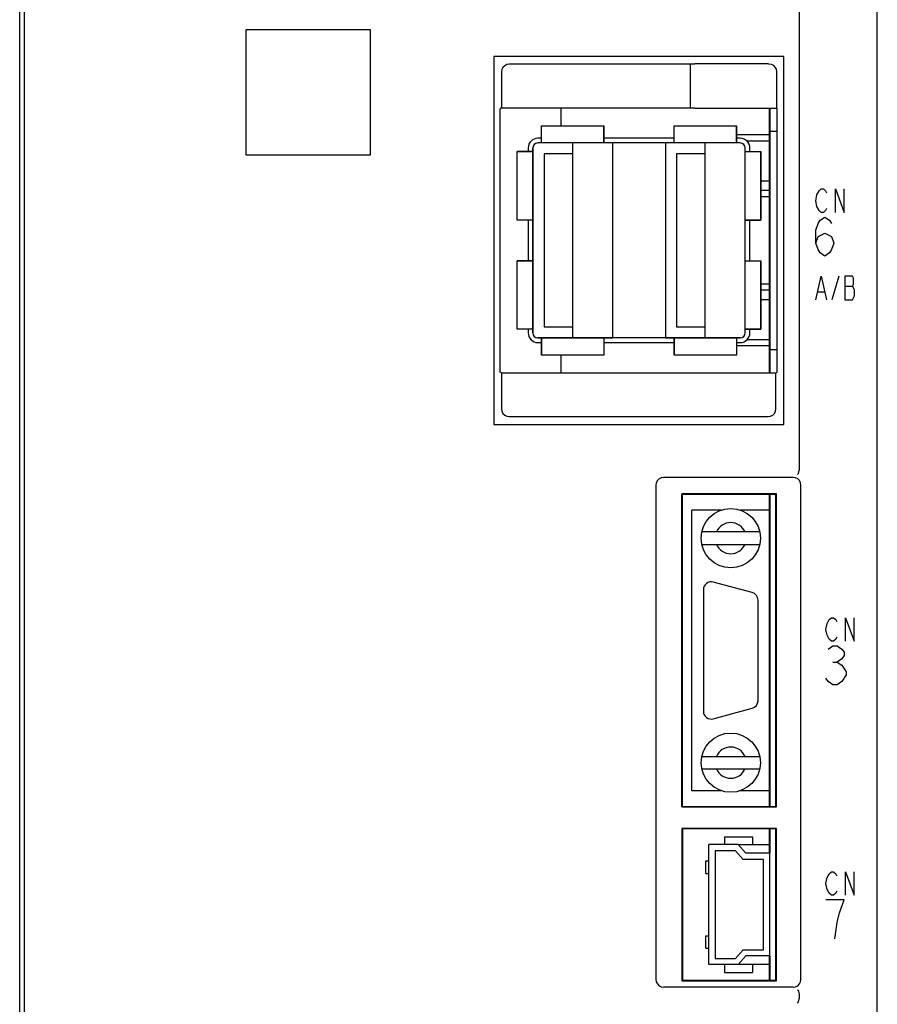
# Model space of a CAD drawing. Extents: x 97 to 1223, y 94 to 848.
# Tile 6 of 40: x 220 to 275, y 676 to 739. Entities that reach past the tile are written whole.
import ezdxf

# ---------------------------------------------------------------- set-up
doc = ezdxf.new("R2010")
doc.units = 0
doc.header["$LTSCALE"] = 69.3
doc.layers.get('0').update_dxf_attribs({"linetype": 'CONTINUOUS'})
for name, color, linetype in [('ALL_AXIS', 7, 'CONTINUOUS'), ('ALL_CURVE', 7, 'CONTINUOUS'), ('ALL_FEATURES', 7, 'CONTINUOUS')]:
    doc.layers.add(name, color=color, linetype=linetype)

msp = doc.modelspace()

# ---------------------------------------------------------------- linework, layer by layer
at = {"color": 7, "linetype": 'CONTINUOUS'}
for p, q in [((268.1, 731.27), (265.97, 731.27)), ((268.1, 730.87), (266.647, 730.87)), ((268.1, 728.3), (267.53, 728.3)), ((268.1, 727.7), (267.53, 727.7)), ((268.1, 721.3), (267.53, 721.3)), ((268.1, 720.7), (267.53, 720.7)), ((268.1, 718.13), (266.647, 718.13)), ((268.1, 717.73), (265.97, 717.73)), ((266.077, 685.75), (268.1, 685.75)), ((268.1, 678.05), (266.077, 678.05))]:
    msp.add_line(p, q, dxfattribs=at)
at = {"layer": 'ALL_AXIS', "color": 7, "linetype": 'CONTINUOUS'}
for p, q in [((220.3, 598.3), (220.3, 760)), ((275, 598.3), (275, 739.388)), ((268.1, 716), (268.1, 732.983)), ((268.1, 731.5), (268.586, 731.5)), ((253.47, 731.05), (253.23, 731.05)), ((261.97, 731.05), (257.47, 731.05)), ((266.21, 731.05), (265.97, 731.05)), ((252.61, 730.43), (252.61, 730.2)), ((266.83, 730.2), (266.83, 730.43)), ((252.61, 725.8), (252.61, 723.2)), ((266.83, 723.2), (266.83, 725.8)), ((252.61, 718.8), (252.61, 718.57)), ((266.83, 718.57), (266.83, 718.8)), ((253.23, 717.95), (253.47, 717.95)), ((257.47, 717.95), (261.97, 717.95)), ((265.97, 717.95), (266.21, 717.95)), ((268.1, 717.5), (268.586, 717.5)), ((268.1, 688.2), (268.1, 708.2)), ((264.992, 707.2), (263.1, 707.2)), ((268.1, 707.2), (266.208, 707.2)), ((266.979, 701.913), (264.479, 702.583)), ((263.85, 702.1), (263.85, 694.3)), ((267.35, 694.97), (267.35, 701.43)), ((264.479, 693.817), (266.979, 694.487)), ((264.992, 689.2), (263.1, 689.2)), ((268.1, 689.2), (266.208, 689.2)), ((268.1, 685.2), (268.1, 686.75)), ((268.1, 677.05), (268.1, 678.6))]:
    msp.add_line(p, q, dxfattribs=at)
for centre, radius, start, end in [((253.23, 730.43), 0.62, 90, 180), ((266.21, 730.43), 0.62, 0, 90), ((253.23, 718.57), 0.62, 180, 270), ((266.21, 718.57), 0.62, 270, 360), ((264.35, 702.1), 0.5, 75, 180), ((266.85, 701.43), 0.5, 0, 75), ((266.85, 694.97), 0.5, 285, 360), ((264.35, 694.3), 0.5, 180, 285)]:
    msp.add_arc(centre, radius, start, end, dxfattribs=at)
at = {"layer": 'ALL_CURVE', "color": 40, "linetype": 'CONTINUOUS'}
for p, q in [((253.47, 730.75), (253.47, 731.85)), ((253.47, 731.85), (257.47, 731.85)), ((257.47, 730.75), (257.47, 731.85)), ((261.97, 730.75), (261.97, 731.85)), ((261.97, 731.85), (265.97, 731.85)), ((265.97, 730.75), (265.97, 731.85)), ((266.21, 730.75), (253.23, 730.75)), ((255.47, 718.25), (255.47, 730.75)), ((263.97, 718.25), (263.97, 730.75)), ((251.91, 725.8), (251.91, 730.2)), ((252.91, 730.2), (251.91, 730.2)), ((252.91, 718.57), (252.91, 730.43)), ((266.53, 718.57), (266.53, 730.43)), ((266.53, 730.2), (267.53, 730.2)), ((267.53, 725.8), (267.53, 730.2)), ((252.91, 725.8), (251.91, 725.8)), ((266.53, 725.8), (267.53, 725.8)), ((251.91, 718.8), (251.91, 723.2)), ((252.91, 723.2), (251.91, 723.2)), ((266.53, 723.2), (267.53, 723.2)), ((267.53, 718.8), (267.53, 723.2)), ((252.91, 718.8), (251.91, 718.8)), ((266.53, 718.8), (267.53, 718.8)), ((266.21, 718.25), (253.23, 718.25)), ((253.47, 718.25), (253.47, 717.15)), ((257.47, 718.25), (257.47, 717.15)), ((261.97, 718.25), (261.97, 717.15)), ((265.97, 718.25), (265.97, 717.15)), ((257.47, 717.15), (253.47, 717.15)), ((265.97, 717.15), (261.97, 717.15))]:
    msp.add_line(p, q, dxfattribs=at)
at = {"layer": 'ALL_CURVE', "color": 4, "linetype": 'CONTINUOUS'}
for p, q in [((271.125, 727.425), (271.264, 727.675)), ((271.264, 727.675), (271.403, 727.8)), ((271.403, 727.8), (271.543, 727.8)), ((271.543, 727.8), (271.682, 727.675)), ((271.682, 727.675), (271.752, 727.55)), ((272.309, 726.3), (272.309, 727.8)), ((272.309, 727.8), (272.866, 726.3)), ((272.866, 726.3), (272.866, 727.8)), ((271.055, 727.05), (271.125, 727.425)), ((271.125, 726.675), (271.055, 727.05)), ((271.264, 726.425), (271.125, 726.675)), ((271.403, 726.3), (271.264, 726.425)), ((271.682, 726.425), (271.543, 726.3)), ((271.752, 726.55), (271.682, 726.425)), ((271.2, 725.583), (271.345, 725.792)), ((271.345, 725.792), (271.636, 726)), ((271.543, 726.3), (271.403, 726.3)), ((271.636, 726), (271.926, 725.792)), ((271.926, 725.792), (272.071, 725.583)), ((271.055, 725.167), (271.2, 725.583)), ((271.055, 724.333), (271.055, 725.167)), ((271.055, 724.333), (271.2, 724.75)), ((271.2, 724.75), (271.636, 724.958)), ((271.636, 724.958), (272.071, 724.75)), ((272.071, 724.75), (272.216, 724.333)), ((271.2, 723.917), (271.055, 724.333)), ((271.345, 723.708), (271.2, 723.917)), ((272.071, 723.917), (271.926, 723.708)), ((272.216, 724.333), (272.071, 723.917)), ((271.636, 723.5), (271.345, 723.708)), ((271.926, 723.708), (271.636, 723.5)), ((271.055, 720.7), (271.403, 722.2)), ((271.403, 722.2), (271.752, 720.7)), ((272.541, 722.2), (272.077, 720.7)), ((272.912, 722.2), (272.912, 720.7)), ((273.4, 722.2), (272.912, 722.2)), ((273.469, 722.075), (273.4, 722.2)), ((273.469, 721.7), (273.469, 722.075)), ((272.912, 721.575), (273.4, 721.575)), ((273.4, 721.575), (273.469, 721.7)), ((273.539, 721.325), (273.4, 721.575)), ((273.539, 720.95), (273.539, 721.325)), ((271.195, 721.2), (271.612, 721.2)), ((272.912, 720.7), (273.4, 720.7)), ((273.4, 720.7), (273.539, 720.95)), ((271.705, 699.55), (271.775, 699.925)), ((271.775, 699.925), (271.914, 700.175)), ((271.914, 700.175), (272.053, 700.3)), ((272.053, 700.3), (272.193, 700.3)), ((272.193, 700.3), (272.332, 700.175)), ((272.332, 700.175), (272.402, 700.05)), ((272.959, 698.8), (272.959, 700.3)), ((272.959, 700.3), (273.516, 698.8)), ((273.516, 698.8), (273.516, 700.3)), ((271.775, 699.175), (271.705, 699.55)), ((271.914, 698.925), (271.775, 699.175)), ((272.053, 698.8), (271.914, 698.925)), ((272.193, 698.8), (272.053, 698.8)), ((272.332, 698.925), (272.193, 698.8)), ((272.402, 699.05), (272.332, 698.925)), ((271.85, 698.292), (272.14, 698.5)), ((272.14, 698.5), (272.431, 698.5)), ((272.431, 698.5), (272.721, 698.292)), ((272.721, 698.292), (272.866, 698.083)), ((272.866, 698.083), (272.866, 697.875)), ((272.14, 697.458), (272.431, 697.458)), ((272.721, 697.667), (272.431, 697.458)), ((272.431, 697.458), (272.721, 697.25)), ((272.866, 697.875), (272.721, 697.667)), ((272.721, 697.25), (273.011, 696.833)), ((273.011, 696.833), (273.011, 696.625)), ((271.85, 696.208), (271.705, 696.417)), ((272.14, 696), (271.85, 696.208)), ((272.721, 696.208), (272.431, 696)), ((273.011, 696.625), (272.721, 696.208)), ((272.431, 696), (272.14, 696)), ((271.705, 683.25), (271.775, 683.625)), ((271.775, 683.625), (271.914, 683.875)), ((271.914, 683.875), (272.053, 684)), ((272.053, 684), (272.193, 684)), ((272.193, 684), (272.332, 683.875)), ((272.332, 683.875), (272.402, 683.75)), ((272.959, 682.5), (272.959, 684)), ((272.959, 684), (273.516, 682.5)), ((273.516, 682.5), (273.516, 684)), ((271.775, 682.875), (271.705, 683.25)), ((271.914, 682.625), (271.775, 682.875)), ((272.402, 682.75), (272.332, 682.625)), ((272.866, 682.2), (271.705, 682.2)), ((272.053, 682.5), (271.914, 682.625)), ((272.193, 682.5), (272.053, 682.5)), ((272.332, 682.625), (272.193, 682.5)), ((272.576, 681.367), (272.866, 682.2)), ((272.431, 680.742), (272.576, 681.367)), ((272.286, 679.7), (272.431, 680.742))]:
    msp.add_line(p, q, dxfattribs=at)
at = {"layer": 'ALL_CURVE', "color": 40, "linetype": 'CONTINUOUS'}
for centre, start, end in [((253.23, 730.43), 90, 180), ((266.21, 730.43), 0, 90), ((253.23, 718.57), 180, 270), ((266.21, 718.57), 270, 360)]:
    msp.add_arc(centre, 0.32, start, end, dxfattribs=at)
at = {"layer": 'ALL_FEATURES', "color": 7, "linetype": 'CONTINUOUS'}
for p, q in [((220, 502.175), (220, 760)), ((270, 709.783), (270, 739.318)), ((234.5, 738), (234.5, 730)), ((242.5, 738), (234.5, 738)), ((242.5, 730), (242.5, 738)), ((250.4, 736.3), (250.4, 712.7)), ((269, 736.3), (250.4, 736.3)), ((263, 735.8), (251.399, 735.8)), ((263, 735.8), (263.007, 735.812)), ((263, 735.8), (263, 733)), ((268.029, 735.829), (263.307, 735.829)), ((269, 712.7), (269, 736.3)), ((250.9, 735.301), (250.9, 733)), ((268.529, 735.329), (268.529, 732.983)), ((250.9, 733), (250.814, 732.948)), ((250.814, 716.052), (250.814, 732.948)), ((250.9, 733), (263, 733)), ((254.7, 733), (254.7, 731.85)), ((263.007, 732.993), (263, 733)), ((263.307, 732.983), (268.529, 732.983)), ((268.529, 732.983), (268.586, 732.948)), ((268.586, 716.052), (268.586, 732.948)), ((253.47, 730.75), (253.47, 731.85)), ((253.47, 731.85), (257.47, 731.85)), ((257.47, 731.85), (257.47, 730.75)), ((261.97, 730.75), (261.97, 731.85)), ((261.97, 731.85), (265.97, 731.85)), ((265.97, 731.85), (265.97, 730.75)), ((258.03, 730.75), (253.23, 730.75)), ((258.03, 718.25), (258.03, 730.75)), ((261.41, 730.75), (261.41, 718.25)), ((266.21, 730.75), (261.41, 730.75)), ((251.91, 725.8), (251.91, 730.2)), ((251.91, 730.2), (252.91, 730.2)), ((252.91, 730.43), (252.91, 718.57)), ((266.53, 718.57), (266.53, 730.43)), ((266.53, 730.2), (267.53, 730.2)), ((267.53, 730.2), (267.53, 725.8)), ((234.5, 730), (242.5, 730)), ((253.63, 730.05), (253.63, 718.95)), ((255.47, 730.05), (253.63, 730.05)), ((255.47, 718.95), (255.47, 730.05)), ((262.13, 730.05), (262.13, 718.95)), ((263.97, 730.05), (262.13, 730.05)), ((263.97, 718.95), (263.97, 730.05)), ((268.1, 727.3), (267.53, 727.3)), ((252.91, 725.8), (251.91, 725.8)), ((267.53, 725.8), (266.53, 725.8)), ((251.91, 718.8), (251.91, 723.2)), ((251.91, 723.2), (252.91, 723.2)), ((266.53, 723.2), (267.53, 723.2)), ((267.53, 723.2), (267.53, 718.8)), ((268.1, 721.7), (267.53, 721.7)), ((252.91, 718.8), (251.91, 718.8)), ((253.63, 718.95), (255.47, 718.95)), ((262.13, 718.95), (263.97, 718.95)), ((267.53, 718.8), (266.53, 718.8)), ((253.23, 718.25), (258.03, 718.25)), ((253.47, 717.15), (253.47, 718.25)), ((257.47, 718.25), (257.47, 717.15)), ((261.41, 718.25), (266.21, 718.25)), ((261.97, 717.15), (261.97, 718.25)), ((265.97, 718.25), (265.97, 717.15)), ((257.47, 717.15), (253.47, 717.15)), ((254.7, 717.15), (254.7, 716)), ((265.97, 717.15), (261.97, 717.15)), ((250.9, 716), (250.814, 716.052)), ((250.9, 716), (250.9, 713.699)), ((250.9, 716), (268.5, 716)), ((268.5, 716), (268.586, 716.052)), ((268.5, 713.699), (268.5, 716)), ((251.399, 713.2), (268.001, 713.2)), ((250.4, 712.7), (269, 712.7)), ((269.6, 709.3), (261.3, 709.3)), ((260.8, 708.8), (260.8, 677.1)), ((270.1, 677.1), (270.1, 708.8)), ((262.465, 688.165), (262.465, 708.235)), ((268.535, 708.235), (262.465, 708.235)), ((262.465, 708.235), (262.5, 708.2)), ((262.5, 688.2), (262.5, 708.2)), ((268.5, 708.2), (262.5, 708.2)), ((268.535, 708.235), (268.5, 708.2)), ((268.5, 688.2), (268.5, 708.2)), ((268.535, 688.165), (268.535, 708.235)), ((263.1, 689.2), (263.1, 707.2)), ((267.457, 705.8), (263.743, 705.8)), ((263.743, 705), (267.457, 705)), ((263.743, 691.4), (267.457, 691.4)), ((263.743, 690.6), (267.457, 690.6)), ((262.465, 688.165), (262.5, 688.2)), ((262.465, 688.165), (268.535, 688.165)), ((262.5, 688.2), (268.5, 688.2)), ((268.535, 688.165), (268.5, 688.2)), ((262.465, 686.785), (262.465, 677.015)), ((268.535, 686.785), (262.465, 686.785)), ((262.465, 686.785), (262.5, 686.75)), ((262.5, 686.75), (262.5, 677.05)), ((268.5, 686.75), (262.5, 686.75)), ((268.535, 686.785), (268.5, 686.75)), ((268.5, 677.05), (268.5, 686.75)), ((268.535, 677.015), (268.535, 686.785)), ((265.2, 686.25), (265.2, 685.75)), ((265.2, 686.25), (267, 686.25)), ((267, 686.25), (267, 685.75)), ((264.2, 678.05), (264.2, 685.75)), ((266.077, 685.75), (264.2, 685.75)), ((264.6, 685.35), (264.6, 678.45)), ((265.9, 685.35), (264.6, 685.35)), ((266.4, 684.8), (265.9, 685.35)), ((266.077, 685.75), (266.577, 685.2)), ((264.01, 683.9), (264.01, 684.7)), ((264.01, 684.7), (264.2, 684.7)), ((267.7, 684.8), (266.4, 684.8)), ((268.1, 685.2), (266.577, 685.2)), ((267.7, 679), (267.7, 684.8)), ((268.1, 678.6), (268.1, 685.2)), ((264.01, 683.9), (264.2, 683.9)), ((264.01, 679.1), (264.01, 679.9)), ((264.01, 679.9), (264.2, 679.9)), ((264.01, 679.1), (264.2, 679.1)), ((265.9, 678.45), (266.4, 679)), ((266.4, 679), (267.7, 679)), ((264.6, 678.45), (265.9, 678.45)), ((266.577, 678.6), (266.077, 678.05)), ((268.1, 678.6), (266.577, 678.6)), ((266.077, 678.05), (264.2, 678.05)), ((265.2, 678.05), (265.2, 677.55)), ((267, 678.05), (267, 677.55)), ((265.2, 677.55), (267, 677.55)), ((269.6, 676.6), (261.3, 676.6)), ((262.465, 677.015), (262.5, 677.05)), ((262.465, 677.015), (268.535, 677.015)), ((262.5, 677.05), (268.5, 677.05)), ((268.535, 677.015), (268.5, 677.05)), ((270, 675.883), (270, 676.117))]:
    msp.add_line(p, q, dxfattribs=at)
for points in [[(251.399, 735.8), (251.245, 735.776), (251.106, 735.705), (250.995, 735.594), (250.924, 735.455), (250.9, 735.301)], [(263.007, 735.812), (263.033, 735.818), (263.099, 735.824), (263.195, 735.827), (263.307, 735.829)], [(268.029, 735.829), (268.184, 735.804), (268.323, 735.733), (268.433, 735.623), (268.504, 735.484), (268.529, 735.329)], [(263.307, 732.983), (263.195, 732.983), (263.099, 732.985), (263.033, 732.989), (263.007, 732.993)], [(250.9, 713.699), (250.924, 713.545), (250.995, 713.406), (251.106, 713.295), (251.245, 713.224), (251.399, 713.2)], [(268.001, 713.2), (268.155, 713.224), (268.294, 713.295), (268.405, 713.406), (268.476, 713.545), (268.5, 713.699)], [(261.3, 709.3), (261.145, 709.276), (261.006, 709.205), (260.895, 709.094), (260.824, 708.955), (260.8, 708.8)], [(270.1, 708.8), (270.076, 708.955), (270.005, 709.094), (269.894, 709.205), (269.755, 709.276), (269.6, 709.3)], [(269.885, 709.479), (269.91, 709.501), (269.94, 709.56), (269.971, 709.651), (269.998, 709.761)], [(269.998, 709.761), (269.999, 709.768), (270, 709.775), (270, 709.783)], [(260.8, 677.1), (260.824, 676.945), (260.895, 676.806), (261.006, 676.695), (261.145, 676.624), (261.3, 676.6)], [(269.6, 676.6), (269.755, 676.624), (269.894, 676.695), (270.005, 676.806), (270.076, 676.945), (270.1, 677.1)], [(269.885, 676.421), (269.91, 676.399), (269.94, 676.34), (269.971, 676.249), (269.998, 676.139)], [(269.885, 675.579), (269.91, 675.601), (269.94, 675.66), (269.971, 675.751), (269.998, 675.861)], [(270, 676.117), (270, 676.125), (269.999, 676.132), (269.998, 676.139)], [(269.998, 675.861), (269.999, 675.868), (270, 675.875), (270, 675.883)]]:
    msp.add_lwpolyline(points, dxfattribs=at)
at = {"layer": 'ALL_FEATURES', "color": 1, "linetype": 'CONTINUOUS', "const_width": 0.126}
for points in [[(268.1, 716), (268.1, 732.983)], [(268.1, 688.2), (268.1, 708.2)], [(268.1, 685.2), (268.1, 686.75)], [(268.1, 677.05), (268.1, 678.6)]]:
    msp.add_lwpolyline(points, dxfattribs=at)
at = {"layer": 'ALL_FEATURES', "color": 7, "linetype": 'CONTINUOUS'}
for centre in [(265.6, 705.4), (265.6, 691)]:
    msp.add_circle(centre, 1.9, dxfattribs=at)
for centre, radius, start, end in [((253.23, 730.43), 0.32, 90, 180), ((266.21, 730.43), 0.32, 0, 90), ((253.23, 718.57), 0.32, 180, 270), ((266.21, 718.57), 0.32, 270, 360), ((265.6, 705.4), 1, 23.57818, 156.42182), ((265.6, 705.4), 1, 203.57818, 336.42182), ((265.6, 691), 1, 23.57818, 156.42182), ((265.6, 691), 1, 203.57818, 336.42182)]:
    msp.add_arc(centre, radius, start, end, dxfattribs=at)

doc.saveas('drawing.dxf')
